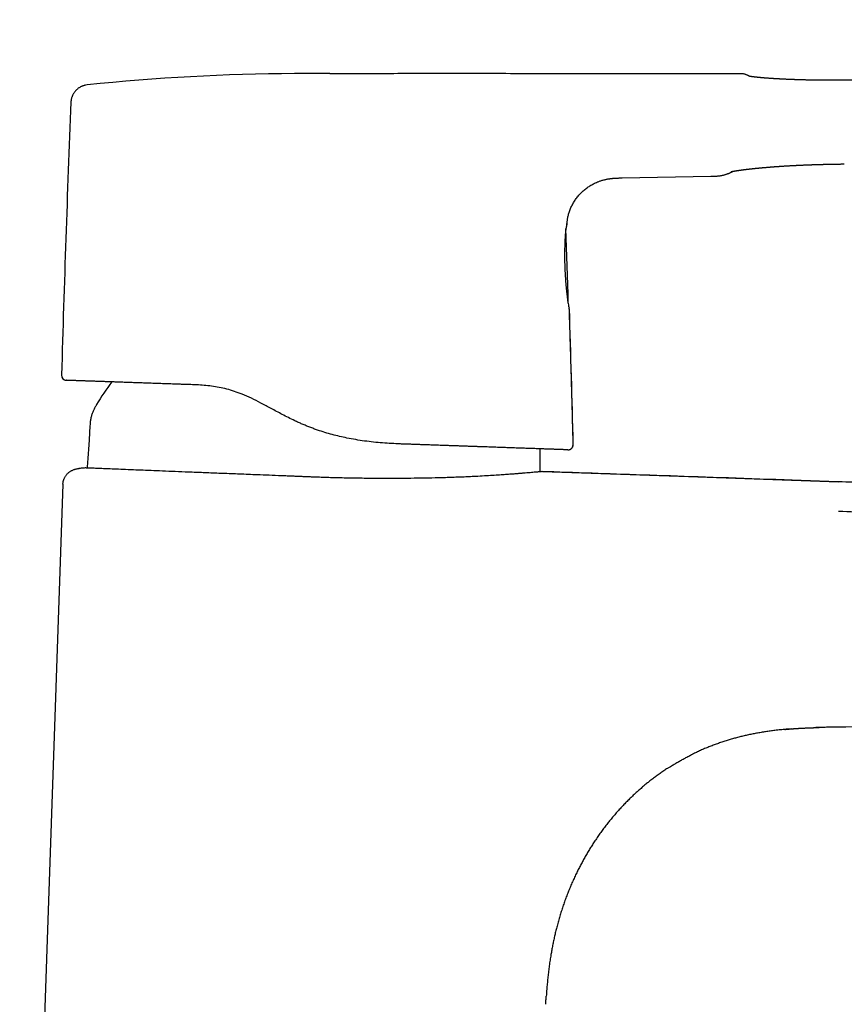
# Model space of a CAD drawing. Header units: millimetres. Extents: x 8 to 581, y 12 to 469.
# Tile 42 of 43: x 414 to 493, y 367 to 462. Entities that reach past the tile are written whole.
import ezdxf

# ---------------------------------------------------------------- set-up
doc = ezdxf.new("R2010")
doc.units = ezdxf.units.MM

msp = doc.modelspace()

# ---------------------------------------------------------------- linework, layer by layer
at = {"color": 7, "linetype": 'Continuous', "lineweight": 30}
for p, q in [((472.026, 447.027), (480.564, 447.185)), ((466.859, 435.83), (466.634, 442.166)), ((431.083, 427.107), (430.71, 427.12)), ((419.759, 419.062), (419.758, 419.062)), ((418.216, 417.564), (414.051, 298.296)), ((488.337, 393.999), (487.821, 393.957))]:
    msp.add_line(p, q, dxfattribs=at)
at = {"color": 7, "linetype": 'Continuous', "lineweight": 30, "flags": 128}
for points in [[(483.451, 457.06), (482.87, 457.06), (481.922, 457.06), (480.983, 457.06), (480.068, 457.06), (479.161, 457.06), (478.262, 457.06), (477.371, 457.061), (476.582, 457.061), (475.8, 457.061), (475.023, 457.061), (474.253, 457.061), (473.49, 457.061), (472.734, 457.061), (471.986, 457.061), (471.245, 457.061), (470.549, 457.061), (469.859, 457.061), (469.177, 457.062), (468.502, 457.062), (467.834, 457.062), (467.172, 457.062), (466.555, 457.062), (465.945, 457.062), (465.34, 457.062), (464.742, 457.062), (464.15, 457.062), (463.564, 457.062), (462.985, 457.062), (462.411, 457.062), (461.845, 457.062), (461.284, 457.062), (460.848, 457.063), (460.415, 457.063), (459.987, 457.063), (459.562, 457.063), (459.141, 457.063), (458.922, 457.063), (458.694, 457.063), (458.458, 457.063), (458.215, 457.063), (457.963, 457.063), (457.704, 457.063), (457.436, 457.063), (457.184, 457.063), (456.925, 457.063), (456.66, 457.063), (456.387, 457.063), (456.108, 457.063), (455.823, 457.063), (455.53, 457.063), (455.231, 457.063), (454.925, 457.063), (454.613, 457.063), (454.293, 457.063), (453.967, 457.063), (453.575, 457.063), (453.172, 457.063), (452.761, 457.063), (452.34, 457.063), (451.976, 457.063), (451.605, 457.063), (451.227, 457.063), (450.843, 457.063), (450.452, 457.063), (450.054, 457.062), (449.577, 457.062), (449.09, 457.062), (448.594, 457.061), (448.088, 457.061), (447.629, 457.061), (447.163, 457.06), (446.689, 457.06), (446.207, 457.06), (445.718, 457.06), (445.222, 457.06), (444.719, 457.06), (444.207, 457.061)], [(493.403, 456.424), (493.404, 456.423), (493.405, 456.42)], [(466.806, 435.374), (466.807, 435.323), (466.809, 435.284)], [(466.843, 435.281), (466.841, 435.331), (466.84, 435.371)], [(466.816, 420.856), (466.851, 420.856), (466.878, 420.858)], [(492.868, 417.779), (492.82, 417.78), (491.924, 417.811), (491.035, 417.842), (490.153, 417.872), (489.278, 417.903), (488.41, 417.933), (487.62, 417.96), (486.837, 417.987), (486.06, 418.014), (485.289, 418.04), (484.525, 418.067), (483.767, 418.093), (483.015, 418.119), (482.27, 418.144), (481.531, 418.17), (480.8, 418.195), (480.074, 418.22), (479.356, 418.245), (478.685, 418.268), (478.02, 418.291), (477.361, 418.313), (476.708, 418.336), (476.061, 418.358), (475.382, 418.382), (474.71, 418.405), (474.045, 418.428), (473.387, 418.45), (472.736, 418.473), (472.092, 418.495), (471.491, 418.516), (470.897, 418.536), (470.309, 418.556), (469.727, 418.577), (469.151, 418.596), (468.517, 418.618), (467.89, 418.64), (467.271, 418.661), (466.66, 418.682), (466.056, 418.703), (465.461, 418.724), (464.873, 418.744), (464.349, 418.762)], [(492.868, 417.779), (492.82, 417.78), (491.924, 417.811), (491.035, 417.842), (490.153, 417.872), (489.278, 417.903), (488.41, 417.933), (487.62, 417.96), (486.837, 417.987), (486.06, 418.014), (485.289, 418.04), (484.525, 418.067), (483.767, 418.093), (483.015, 418.119), (482.27, 418.144), (481.531, 418.17), (480.8, 418.195), (480.074, 418.22), (479.356, 418.245), (478.685, 418.268), (478.02, 418.291), (477.361, 418.313), (476.708, 418.336), (476.061, 418.358), (475.382, 418.382), (474.71, 418.405), (474.045, 418.428), (473.387, 418.45), (472.736, 418.473), (472.092, 418.495), (471.491, 418.516), (470.897, 418.536), (470.309, 418.556), (469.727, 418.577), (469.151, 418.596), (468.517, 418.618), (467.89, 418.64), (467.271, 418.661), (466.66, 418.682), (466.056, 418.703), (465.461, 418.724), (464.873, 418.744), (464.35, 418.762)], [(464.371, 418.762), (478.421, 418.278), (492.867, 417.78)]]:
    msp.add_lwpolyline(points, dxfattribs=at)
at = {"color": 7, "linetype": 'Continuous', "lineweight": 30}
for centre, radius, start, end in [((441.374, 257.066), 200, 90.24954, 95.98023), ((420.718, 454.252), 1.735, 95.98021, 104.02674), ((2417.32, 372.657), 2000.004, 177.659797, 178.412688), ((420.718, 454.252), 1.735, 172.59712, 177.65979), ((-1532.027, 371.019), 1999.994, 1.442559, 1.816188), ((418.583, 428.044), 0.5, 178.41268, 268), ((442.152, 412.873), 24.1, 142.95391, 149.22382), ((466.833, 421.356), 0.5, 280.86602, 1.44257)]:
    msp.add_arc(centre, radius, start, end, dxfattribs=at)
for points, knots in [([(565.339, 462.258), (565.187, 462.18), (564.886, 462.024), (564.438, 461.792), (563.994, 461.562), (563.556, 461.335), (563.155, 461.126), (562.79, 460.935), (562.46, 460.763), (562.136, 460.594), (561.817, 460.428), (561.49, 460.26), (561.157, 460.091), (560.816, 459.921), (560.48, 459.757), (560.149, 459.6), (559.822, 459.45), (559.498, 459.306), (559.177, 459.168), (558.845, 459.03), (558.501, 458.893), (558.146, 458.757), (557.794, 458.628), (557.448, 458.507), (557.105, 458.392), (556.768, 458.284), (556.444, 458.185), (556.133, 458.094), (555.836, 458.011), (555.543, 457.933), (555.254, 457.859), (554.969, 457.79), (554.675, 457.721), (554.372, 457.653), (554.062, 457.587), (553.757, 457.525), (553.459, 457.467), (553.166, 457.413), (552.88, 457.363), (552.601, 457.315), (552.323, 457.27), (552.048, 457.227), (551.776, 457.187), (551.511, 457.149), (551.253, 457.114), (551.003, 457.081), (550.761, 457.05), (550.524, 457.022), (550.292, 456.995), (550.06, 456.969), (549.829, 456.944), (549.597, 456.92), (549.26, 456.887), (548.818, 456.846), (548.206, 456.796), (547.529, 456.746), (546.786, 456.7), (546.043, 456.661), (545.299, 456.628), (544.555, 456.601), (543.872, 456.581), (543.252, 456.566), (542.693, 456.556), (542.135, 456.547), (541.581, 456.541), (541.032, 456.536), (540.49, 456.532), (539.956, 456.53), (539.421, 456.528), (538.886, 456.527), (538.351, 456.527), (537.823, 456.527), (537.305, 456.527), (536.795, 456.528), (536.309, 456.528), (535.845, 456.528), (535.405, 456.528), (534.972, 456.528), (534.613, 456.527), (534.325, 456.527), (534.106, 456.526), (533.89, 456.526), (533.676, 456.525), (533.462, 456.525), (533.246, 456.524), (533.023, 456.523), (532.791, 456.523), (532.55, 456.522), (532.301, 456.521), (532.042, 456.52), (531.781, 456.52), (531.516, 456.519), (531.248, 456.518), (530.972, 456.517), (530.689, 456.516), (530.391, 456.516), (530.079, 456.515), (529.753, 456.514), (529.417, 456.513), (529.073, 456.512), (528.72, 456.511), (528.365, 456.51), (528.009, 456.509), (527.651, 456.508), (527.286, 456.507), (526.913, 456.507), (526.532, 456.506), (526.143, 456.504), (525.746, 456.503), (525.341, 456.502), (524.929, 456.501), (524.511, 456.5), (524.088, 456.499), (523.66, 456.498), (523.224, 456.497), (522.793, 456.495), (522.366, 456.494), (521.943, 456.493), (521.514, 456.492), (521.079, 456.49), (520.64, 456.489), (520.197, 456.488), (519.75, 456.487), (519.297, 456.486), (518.808, 456.484), (518.282, 456.483), (517.719, 456.481), (517.146, 456.48), (516.564, 456.479), (515.973, 456.477), (515.373, 456.476), (514.764, 456.474), (514.147, 456.473), (513.52, 456.471), (512.885, 456.47), (512.241, 456.468), (511.601, 456.467), (510.965, 456.465), (510.333, 456.464), (509.694, 456.462), (509.047, 456.46), (508.378, 456.459), (507.688, 456.457), (506.976, 456.455), (506.255, 456.453), (505.525, 456.451), (504.786, 456.45), (504.053, 456.448), (503.326, 456.446), (502.605, 456.444), (501.877, 456.443), (501.14, 456.441), (500.395, 456.439), (499.643, 456.437), (498.883, 456.435), (498.114, 456.434), (497.338, 456.432), (496.559, 456.43), (495.777, 456.428), (494.992, 456.426), (494.2, 456.424), (493.67, 456.423), (493.404, 456.423)], [0, 0, 0, 0, 0.007017, 0.013949, 0.0208, 0.027573, 0.034258, 0.039434, 0.044533, 0.049553, 0.054492, 0.059348, 0.064669, 0.069889, 0.075012, 0.08004, 0.08498, 0.08984, 0.094625, 0.099341, 0.104647, 0.109864, 0.114993, 0.120032, 0.124983, 0.129845, 0.134619, 0.138919, 0.143147, 0.147306, 0.151398, 0.155423, 0.159381, 0.163822, 0.168173, 0.172433, 0.176601, 0.180677, 0.184661, 0.188551, 0.192347, 0.196224, 0.199996, 0.203664, 0.207227, 0.210685, 0.214037, 0.217284, 0.220474, 0.223664, 0.226856, 0.230048, 0.233241, 0.240769, 0.248301, 0.258493, 0.26869, 0.27889, 0.289093, 0.299298, 0.309503, 0.317158, 0.324811, 0.332464, 0.340084, 0.347606, 0.355026, 0.362345, 0.369562, 0.377012, 0.384349, 0.39157, 0.398675, 0.405663, 0.412533, 0.418663, 0.424694, 0.430627, 0.436461, 0.439477, 0.442466, 0.445427, 0.448361, 0.451268, 0.454203, 0.457258, 0.460435, 0.463733, 0.467151, 0.470691, 0.474351, 0.477913, 0.481582, 0.485358, 0.489242, 0.493234, 0.497585, 0.502058, 0.506653, 0.511369, 0.516207, 0.521168, 0.525956, 0.530853, 0.535857, 0.54097, 0.546191, 0.55152, 0.556956, 0.5625, 0.568152, 0.573911, 0.579671, 0.585535, 0.591501, 0.597571, 0.603269, 0.609055, 0.61493, 0.620893, 0.626946, 0.632977, 0.639094, 0.645297, 0.651587, 0.659189, 0.666914, 0.674763, 0.682734, 0.690828, 0.699044, 0.707383, 0.715843, 0.724424, 0.733126, 0.741948, 0.750891, 0.759433, 0.768083, 0.776839, 0.785704, 0.794675, 0.804308, 0.814063, 0.823939, 0.833936, 0.844055, 0.854295, 0.864061, 0.873935, 0.883917, 0.894006, 0.904204, 0.91451, 0.924923, 0.935445, 0.946075, 0.956812, 0.967463, 0.978218, 0.989077, 1, 1, 1, 1]), ([(444.207, 457.062), (444.163, 457.062), (444.078, 457.062), (443.953, 457.062), (443.835, 457.063), (443.725, 457.063), (443.622, 457.063), (443.528, 457.063), (443.442, 457.064), (443.365, 457.064), (443.294, 457.064), (443.23, 457.064), (443.168, 457.064), (443.108, 457.064), (443.048, 457.065), (442.989, 457.065), (442.93, 457.065), (442.872, 457.065), (442.814, 457.065), (442.741, 457.065), (442.656, 457.065), (442.558, 457.066), (442.458, 457.066), (442.361, 457.066), (442.266, 457.066), (442.178, 457.066), (442.092, 457.066), (442.015, 457.066), (441.945, 457.066), (441.88, 457.066), (441.813, 457.066), (441.741, 457.066), (441.663, 457.066), (441.581, 457.066), (441.496, 457.066), (441.408, 457.066), (441.315, 457.066), (441.219, 457.066), (441.124, 457.066), (441.034, 457.066), (440.951, 457.066), (440.873, 457.065), (440.803, 457.065), (440.742, 457.065), (440.691, 457.065), (440.647, 457.065), (440.603, 457.065), (440.554, 457.064), (440.52, 457.064), (440.503, 457.064)], [0, 0, 0, 0, 0.035688, 0.0694063, 0.1011553, 0.1309357, 0.1587478, 0.1845918, 0.2071566, 0.2279722, 0.2470386, 0.264356, 0.2799242, 0.2972433, 0.3130752, 0.3288914, 0.3446925, 0.3604784, 0.3762492, 0.3920029, 0.419071, 0.4452645, 0.4714791, 0.4999562, 0.5239927, 0.5483113, 0.5714082, 0.593278, 0.610872, 0.6278061, 0.6458441, 0.6653636, 0.6863638, 0.708844, 0.7313944, 0.7552589, 0.7804364, 0.8069107, 0.8328921, 0.8571511, 0.8796883, 0.9005049, 0.9196018, 0.9369798, 0.9494288, 0.9608352, 0.9726174, 0.9856725, 1, 1, 1, 1]), ([(484.101, 456.909), (484.075, 456.922), (484.021, 456.947), (483.939, 456.978), (483.857, 457.004), (483.765, 457.027), (483.665, 457.046), (483.557, 457.058), (483.485, 457.059), (483.45, 457.06)], [0, 0, 0, 0, 0.131706, 0.261845, 0.390221, 0.516656, 0.681923, 0.843127, 1, 1, 1, 1]), ([(484.313, 456.805), (484.313, 456.806), (484.3, 456.812), (484.279, 456.822), (484.25, 456.836), (484.224, 456.849), (484.201, 456.86), (484.181, 456.87), (484.164, 456.878), (484.148, 456.886), (484.135, 456.892), (484.125, 456.898), (484.116, 456.902), (484.109, 456.905), (484.105, 456.907), (484.102, 456.909), (484.102, 456.909), (484.101, 456.909)], [0, 0, 0, 0, 0.006204, 0.084825, 0.16231, 0.238659, 0.31254, 0.385326, 0.457015, 0.52761, 0.598516, 0.668281, 0.736906, 0.80439, 0.870734, 0.935937, 1, 1, 1, 1]), ([(420.352, 455.947), (420.337, 455.944), (420.283, 455.934), (420.192, 455.907), (420.077, 455.866), (419.969, 455.819), (419.871, 455.768), (419.78, 455.713), (419.692, 455.653), (419.608, 455.587), (419.527, 455.516), (419.451, 455.44), (419.38, 455.359), (419.314, 455.275), (419.254, 455.186), (419.199, 455.095), (419.151, 455.001), (419.106, 454.899), (419.066, 454.789), (419.032, 454.672), (419.007, 454.556), (418.997, 454.478), (418.993, 454.44)], [0, 0, 0, 0, 0.020727, 0.075995, 0.132274, 0.189451, 0.237696, 0.286395, 0.335466, 0.384817, 0.434359, 0.483995, 0.533632, 0.583173, 0.632524, 0.681595, 0.730295, 0.778539, 0.835716, 0.891996, 0.947263, 1, 1, 1, 1]), ([(493.403, 456.424), (493.31, 456.424), (493.126, 456.424), (492.855, 456.423), (492.591, 456.423), (492.334, 456.423), (492.086, 456.424), (491.846, 456.425), (491.615, 456.426), (491.392, 456.427), (491.174, 456.429), (490.962, 456.432), (490.756, 456.434), (490.558, 456.437), (490.367, 456.44), (490.185, 456.443), (490.01, 456.447), (489.842, 456.45), (489.683, 456.454), (489.531, 456.458), (489.387, 456.462), (489.249, 456.466), (489.12, 456.469), (488.999, 456.473), (488.885, 456.477), (488.778, 456.48), (488.678, 456.484), (488.583, 456.487), (488.494, 456.49), (488.412, 456.493), (488.336, 456.496), (488.264, 456.499), (488.196, 456.502), (488.113, 456.505), (488.016, 456.509), (487.908, 456.514), (487.829, 456.518), (487.777, 456.52), (487.75, 456.521), (487.724, 456.522), (487.7, 456.524), (487.679, 456.525), (487.662, 456.525), (487.646, 456.526), (487.628, 456.527), (487.604, 456.528), (487.573, 456.53), (487.535, 456.532), (487.493, 456.534), (487.448, 456.536), (487.402, 456.538), (487.341, 456.541), (487.264, 456.545), (487.172, 456.55), (487.077, 456.555), (486.98, 456.561), (486.881, 456.567), (486.783, 456.572), (486.686, 456.578), (486.592, 456.584), (486.502, 456.59), (486.405, 456.596), (486.302, 456.603), (486.194, 456.611), (486.092, 456.618), (485.986, 456.626), (485.874, 456.634), (485.754, 456.644), (485.662, 456.651), (485.595, 456.657), (485.555, 456.66), (485.516, 456.663), (485.48, 456.667), (485.449, 456.669), (485.423, 456.672), (485.404, 456.673), (485.391, 456.674), (485.382, 456.675), (485.375, 456.676), (485.367, 456.677), (485.356, 456.678), (485.342, 456.679), (485.324, 456.681), (485.302, 456.683), (485.278, 456.685), (485.253, 456.687), (485.222, 456.69), (485.187, 456.693), (485.148, 456.697), (485.112, 456.701), (485.079, 456.704), (485.05, 456.707), (485.025, 456.71), (485.004, 456.712), (484.983, 456.714), (484.962, 456.716), (484.941, 456.719), (484.92, 456.721), (484.898, 456.723), (484.873, 456.726), (484.845, 456.729), (484.814, 456.733), (484.786, 456.736), (484.76, 456.739), (484.735, 456.742), (484.71, 456.746), (484.682, 456.749), (484.652, 456.753), (484.627, 456.756), (484.607, 456.759), (484.593, 456.761), (484.581, 456.762), (484.57, 456.764), (484.558, 456.765), (484.546, 456.767), (484.533, 456.769), (484.519, 456.771), (484.505, 456.773), (484.492, 456.775), (484.479, 456.777), (484.468, 456.779), (484.459, 456.78), (484.45, 456.781), (484.441, 456.783), (484.431, 456.784), (484.421, 456.786), (484.412, 456.788), (484.404, 456.789), (484.397, 456.79), (484.389, 456.791), (484.381, 456.793), (484.372, 456.794), (484.365, 456.796), (484.358, 456.797), (484.349, 456.798), (484.34, 456.8), (484.331, 456.802), (484.321, 456.804), (484.312, 456.805), (484.304, 456.807), (484.298, 456.809), (484.292, 456.81), (484.288, 456.811), (484.283, 456.812), (484.279, 456.813), (484.275, 456.814), (484.273, 456.814), (484.272, 456.814), (484.272, 456.814), (484.272, 456.814)], [0, 0, 0, 0, 0.021409, 0.042241, 0.062504, 0.082211, 0.101368, 0.119653, 0.137414, 0.154657, 0.171386, 0.187929, 0.20394, 0.219418, 0.234367, 0.248788, 0.262683, 0.276051, 0.288866, 0.301157, 0.312924, 0.324167, 0.334886, 0.344904, 0.354417, 0.363425, 0.371928, 0.380084, 0.387714, 0.394819, 0.401397, 0.407565, 0.41355, 0.419358, 0.429704, 0.439436, 0.448554, 0.451124, 0.45364, 0.456099, 0.458331, 0.460246, 0.461843, 0.463137, 0.464642, 0.466941, 0.469854, 0.473384, 0.477465, 0.481729, 0.486117, 0.49063, 0.499224, 0.508234, 0.517662, 0.527244, 0.537222, 0.547473, 0.55755, 0.567409, 0.577052, 0.586478, 0.599084, 0.61128, 0.623065, 0.634565, 0.648891, 0.663773, 0.679212, 0.684536, 0.689923, 0.69536, 0.700349, 0.704638, 0.708229, 0.711121, 0.712633, 0.713846, 0.714762, 0.715695, 0.717232, 0.719384, 0.721978, 0.725119, 0.728799, 0.732606, 0.736314, 0.742689, 0.74875, 0.754496, 0.759909, 0.764791, 0.768645, 0.772033, 0.775442, 0.779396, 0.782887, 0.786701, 0.790636, 0.794623, 0.800407, 0.806297, 0.81204, 0.81716, 0.821645, 0.827047, 0.833127, 0.839713, 0.846651, 0.850313, 0.853666, 0.856695, 0.859399, 0.862081, 0.865208, 0.868746, 0.872613, 0.876438, 0.880192, 0.88384, 0.887092, 0.889883, 0.892328, 0.895286, 0.898776, 0.902314, 0.905321, 0.907802, 0.910353, 0.913359, 0.916793, 0.920113, 0.923116, 0.925804, 0.929953, 0.934337, 0.93906, 0.944185, 0.949715, 0.954992, 0.959917, 0.964527, 0.968837, 0.973083, 0.979339, 0.985724, 0.992116, 0.998516, 1, 1, 1, 1]), ([(482.537, 447.632), (482.537, 447.632), (482.537, 447.632), (482.538, 447.632), (482.541, 447.633), (482.545, 447.634), (482.55, 447.635), (482.554, 447.636), (482.558, 447.637), (482.561, 447.638), (482.565, 447.639), (482.569, 447.639), (482.572, 447.64), (482.575, 447.641), (482.578, 447.641), (482.582, 447.642), (482.586, 447.643), (482.59, 447.644), (482.594, 447.645), (482.597, 447.646), (482.601, 447.646), (482.604, 447.647), (482.609, 447.648), (482.613, 447.649), (482.618, 447.65), (482.625, 447.652), (482.635, 447.654), (482.647, 447.656), (482.66, 447.659), (482.672, 447.661), (482.681, 447.663), (482.688, 447.664), (482.696, 447.666), (482.705, 447.668), (482.716, 447.67), (482.727, 447.672), (482.738, 447.674), (482.748, 447.676), (482.758, 447.677), (482.768, 447.679), (482.779, 447.681), (482.792, 447.683), (482.805, 447.686), (482.819, 447.688), (482.832, 447.691), (482.844, 447.693), (482.854, 447.694), (482.864, 447.696), (482.874, 447.698), (482.885, 447.7), (482.899, 447.702), (482.913, 447.704), (482.929, 447.707), (482.947, 447.71), (482.966, 447.713), (482.983, 447.716), (482.998, 447.718), (483.011, 447.72), (483.024, 447.722), (483.036, 447.724), (483.051, 447.727), (483.068, 447.729), (483.088, 447.732), (483.108, 447.736), (483.128, 447.739), (483.147, 447.742), (483.165, 447.744), (483.183, 447.747), (483.202, 447.75), (483.223, 447.753), (483.245, 447.756), (483.267, 447.759), (483.292, 447.763), (483.322, 447.767), (483.355, 447.772), (483.388, 447.776), (483.417, 447.78), (483.44, 447.784), (483.46, 447.786), (483.481, 447.789), (483.505, 447.793), (483.529, 447.796), (483.552, 447.799), (483.572, 447.801), (483.589, 447.804), (483.604, 447.806), (483.617, 447.807), (483.63, 447.809), (483.644, 447.811), (483.661, 447.813), (483.682, 447.816), (483.705, 447.819), (483.728, 447.822), (483.757, 447.825), (483.79, 447.83), (483.829, 447.834), (483.866, 447.839), (483.9, 447.843), (483.929, 447.847), (483.953, 447.85), (483.974, 447.852), (483.995, 447.855), (484.021, 447.858), (484.049, 447.861), (484.079, 447.865), (484.119, 447.869), (484.17, 447.875), (484.233, 447.882), (484.285, 447.888), (484.326, 447.893), (484.354, 447.896), (484.383, 447.899), (484.41, 447.902), (484.435, 447.905), (484.455, 447.907), (484.47, 447.909), (484.481, 447.91), (484.492, 447.911), (484.503, 447.912), (484.519, 447.914), (484.54, 447.916), (484.568, 447.919), (484.6, 447.923), (484.635, 447.927), (484.67, 447.93), (484.706, 447.934), (484.74, 447.938), (484.772, 447.941), (484.803, 447.944), (484.834, 447.947), (484.863, 447.95), (484.89, 447.953), (484.916, 447.956), (484.943, 447.958), (484.973, 447.961), (485.006, 447.965), (485.041, 447.968), (485.076, 447.971), (485.109, 447.975), (485.139, 447.978), (485.167, 447.98), (485.192, 447.983), (485.212, 447.985), (485.23, 447.986), (485.247, 447.988), (485.267, 447.99), (485.293, 447.992), (485.324, 447.995), (485.36, 447.998), (485.397, 448.002), (485.434, 448.005), (485.472, 448.009), (485.532, 448.014), (485.615, 448.022), (485.723, 448.031), (485.836, 448.041), (485.937, 448.05), (486.024, 448.057), (486.096, 448.063), (486.169, 448.069), (486.237, 448.074), (486.296, 448.079), (486.344, 448.083), (486.385, 448.086), (486.418, 448.089), (486.443, 448.091), (486.463, 448.092), (486.481, 448.093), (486.501, 448.095), (486.526, 448.097), (486.555, 448.099), (486.588, 448.102), (486.624, 448.104), (486.68, 448.109), (486.753, 448.114), (486.842, 448.12), (486.928, 448.127), (487.013, 448.133), (487.1, 448.139), (487.192, 448.145), (487.289, 448.152), (487.389, 448.158), (487.496, 448.165), (487.608, 448.172), (487.727, 448.18), (487.847, 448.187), (487.967, 448.194), (488.085, 448.201), (488.198, 448.208), (488.291, 448.213), (488.363, 448.217), (488.415, 448.22), (488.466, 448.222), (488.516, 448.225), (488.566, 448.228), (488.615, 448.23), (488.661, 448.233), (488.703, 448.235), (488.74, 448.237), (488.771, 448.238), (488.794, 448.239), (488.812, 448.24), (488.828, 448.241), (488.847, 448.242), (488.873, 448.243), (488.905, 448.245), (488.945, 448.247), (488.99, 448.249), (489.042, 448.251), (489.1, 448.254), (489.163, 448.257), (489.233, 448.26), (489.308, 448.263), (489.386, 448.267), (489.47, 448.27), (489.557, 448.274), (489.648, 448.278), (489.738, 448.281), (489.825, 448.285), (489.91, 448.288), (489.989, 448.291), (490.062, 448.294), (490.132, 448.296), (490.207, 448.299), (490.293, 448.302), (490.39, 448.305), (490.493, 448.309), (490.602, 448.312), (490.715, 448.316), (490.83, 448.319), (490.942, 448.323), (491.05, 448.326), (491.153, 448.328), (491.24, 448.331), (491.313, 448.333), (491.373, 448.334), (491.43, 448.335), (491.484, 448.337), (491.537, 448.338), (491.588, 448.339), (491.645, 448.34), (491.712, 448.342), (491.789, 448.344), (491.875, 448.346), (491.969, 448.347), (492.073, 448.35), (492.185, 448.352), (492.297, 448.354), (492.407, 448.356), (492.515, 448.358), (492.628, 448.36), (492.747, 448.362), (492.871, 448.364), (493.001, 448.366), (493.136, 448.368), (493.277, 448.37), (493.374, 448.371), (493.423, 448.372)], [0, 0, 0, 0, 0.0029421, 0.0077231, 0.0131305, 0.0200316, 0.0242783, 0.028402, 0.0304842, 0.032966, 0.0357289, 0.0381327, 0.0400815, 0.0415084, 0.0432346, 0.0452663, 0.0475313, 0.0495818, 0.0515261, 0.0531074, 0.0545141, 0.0561052, 0.0578892, 0.0598531, 0.0618039, 0.0636768, 0.0681942, 0.0728477, 0.0772994, 0.0814267, 0.0835733, 0.0857136, 0.0879956, 0.0906007, 0.0935299, 0.0967153, 0.0996203, 0.1021295, 0.1044269, 0.1069088, 0.1095896, 0.1125328, 0.1155829, 0.1188472, 0.1218179, 0.1243681, 0.1264975, 0.1282934, 0.130363, 0.132753, 0.1354634, 0.1383616, 0.1411186, 0.1451343, 0.1487626, 0.1520126, 0.1546328, 0.1569922, 0.1590907, 0.1611842, 0.1637683, 0.1667752, 0.1700795, 0.1736583, 0.1770275, 0.1799877, 0.1826224, 0.1854831, 0.1884795, 0.1917659, 0.1951359, 0.1984237, 0.2016292, 0.2065622, 0.2113595, 0.2160497, 0.2205382, 0.2231946, 0.2257507, 0.2285712, 0.2317703, 0.2353484, 0.2381263, 0.2407418, 0.2430245, 0.2449743, 0.246591, 0.2479755, 0.2496395, 0.2518751, 0.2545356, 0.2574451, 0.2603185, 0.2631519, 0.2679259, 0.2725814, 0.2770482, 0.2809852, 0.2843469, 0.2871329, 0.2891736, 0.291623, 0.2944951, 0.2977676, 0.301124, 0.3044616, 0.3110808, 0.3177258, 0.324783, 0.3276788, 0.3306441, 0.3336791, 0.3366372, 0.3391728, 0.3412714, 0.3427193, 0.3438474, 0.3447313, 0.345835, 0.3472371, 0.3495245, 0.352324, 0.3556357, 0.3590256, 0.3627157, 0.3662373, 0.369536, 0.3726119, 0.3754649, 0.378594, 0.3814019, 0.3838883, 0.386218, 0.3888003, 0.3916013, 0.3946648, 0.3979909, 0.4014079, 0.404364, 0.4071218, 0.4096815, 0.4119924, 0.4138407, 0.4152222, 0.4167331, 0.4185532, 0.4206825, 0.4236206, 0.4268778, 0.4301652, 0.4334698, 0.4367915, 0.4401304, 0.4491586, 0.4583377, 0.4678911, 0.4778677, 0.4836395, 0.489544, 0.4955813, 0.5016838, 0.5060334, 0.5098557, 0.5131506, 0.5159181, 0.5177523, 0.5192489, 0.5205225, 0.5220999, 0.5240464, 0.5263176, 0.5289449, 0.5319097, 0.5349217, 0.5420928, 0.5489494, 0.5554916, 0.5617904, 0.5684184, 0.5755009, 0.582595, 0.5900933, 0.5979958, 0.6063027, 0.615014, 0.6239635, 0.6326629, 0.6410803, 0.6492157, 0.657069, 0.6608222, 0.6645075, 0.6681246, 0.6716737, 0.6751548, 0.6785677, 0.6818905, 0.684853, 0.6874592, 0.6895921, 0.6912517, 0.6924379, 0.6933105, 0.6946012, 0.6963476, 0.6986669, 0.7013993, 0.704545, 0.7081038, 0.7120764, 0.7164633, 0.7212647, 0.7264809, 0.7318912, 0.7371057, 0.7436267, 0.7497986, 0.7556208, 0.7618122, 0.7675513, 0.7728379, 0.7776716, 0.7821783, 0.7869302, 0.7929358, 0.7993808, 0.8062661, 0.8135925, 0.8210751, 0.8288647, 0.836379, 0.8435272, 0.8503086, 0.8567229, 0.8608362, 0.8647834, 0.8685644, 0.8721791, 0.8756274, 0.8789166, 0.8824287, 0.8869542, 0.8920503, 0.8977198, 0.903966, 0.9107927, 0.9182042, 0.926206, 0.9329023, 0.9399784, 0.9474403, 0.9552944, 0.963548, 0.9720505, 0.980954, 0.9902673, 1, 1, 1, 1]), ([(480.564, 447.185), (480.62, 447.186), (480.73, 447.188), (480.89, 447.192), (481.044, 447.2), (481.191, 447.21), (481.331, 447.223), (481.461, 447.24), (481.582, 447.259), (481.694, 447.281), (481.799, 447.304), (481.899, 447.33), (481.995, 447.358), (482.088, 447.388), (482.178, 447.42), (482.259, 447.452), (482.333, 447.483), (482.398, 447.512), (482.456, 447.54), (482.507, 447.565), (482.55, 447.587), (482.585, 447.607), (482.606, 447.618), (482.616, 447.624)], [0, 0, 0, 0, 0.078946, 0.154682, 0.227204, 0.296518, 0.36264, 0.425593, 0.482071, 0.535775, 0.586724, 0.634926, 0.680386, 0.728712, 0.77348, 0.814667, 0.852244, 0.886178, 0.916434, 0.942976, 0.965771, 0.984788, 1, 1, 1, 1]), ([(482.615, 447.623), (482.615, 447.623), (482.615, 447.623), (482.617, 447.624), (482.62, 447.626), (482.625, 447.629), (482.632, 447.633), (482.641, 447.638), (482.652, 447.644), (482.665, 447.651), (482.678, 447.658), (482.686, 447.663), (482.689, 447.664)], [0, 0, 0, 0, 0.0323866, 0.1414326, 0.2521853, 0.3646447, 0.4788112, 0.5926006, 0.7080369, 0.8251201, 0.9438505, 1, 1, 1, 1]), ([(466.735, 442.666), (466.738, 442.702), (466.746, 442.792), (466.765, 442.94), (466.791, 443.11), (466.825, 443.284), (466.865, 443.456), (466.912, 443.627), (466.968, 443.803), (467.035, 443.985), (467.112, 444.171), (467.198, 444.353), (467.291, 444.532), (467.393, 444.706), (467.502, 444.876), (467.618, 445.041), (467.741, 445.201), (467.871, 445.356), (468.007, 445.505), (468.15, 445.649), (468.298, 445.786), (468.452, 445.917), (468.611, 446.042), (468.775, 446.16), (468.944, 446.27), (469.117, 446.374), (469.295, 446.47), (469.476, 446.558), (469.642, 446.63), (469.792, 446.689), (469.925, 446.737), (470.059, 446.78), (470.194, 446.82), (470.33, 446.855), (470.465, 446.886), (470.596, 446.913), (470.699, 446.931), (470.773, 446.942), (470.821, 446.95), (470.869, 446.956), (470.92, 446.963), (470.977, 446.97), (471.041, 446.977), (471.112, 446.985), (471.189, 446.992), (471.275, 446.998), (471.367, 447.005), (471.468, 447.01), (471.576, 447.015), (471.69, 447.019), (471.812, 447.022), (471.925, 447.025), (471.997, 447.026), (472.026, 447.026)], [0, 0, 0, 0, 0.01414, 0.035624, 0.05888, 0.082139, 0.105407, 0.128687, 0.151975, 0.178449, 0.204938, 0.231446, 0.257959, 0.284489, 0.311036, 0.33758, 0.364141, 0.390713, 0.417272, 0.443846, 0.470423, 0.496981, 0.523548, 0.55011, 0.576649, 0.603192, 0.62972, 0.656228, 0.682729, 0.701272, 0.719804, 0.738329, 0.756849, 0.775362, 0.793725, 0.811375, 0.828268, 0.834723, 0.841063, 0.84729, 0.853947, 0.861566, 0.869981, 0.879313, 0.889557, 0.900709, 0.913019, 0.926264, 0.940442, 0.95555, 0.971591, 0.988568, 1, 1, 1, 1]), ([(466.734, 442.666), (466.734, 442.665), (466.734, 442.664), (466.73, 442.65), (466.726, 442.631), (466.72, 442.605), (466.712, 442.575), (466.705, 442.543), (466.698, 442.51), (466.69, 442.477), (466.682, 442.44), (466.677, 442.412), (466.673, 442.393), (466.672, 442.387), (466.67, 442.382), (466.669, 442.376), (466.668, 442.371), (466.663, 442.341), (466.652, 442.284), (466.637, 442.193), (466.623, 442.093), (466.609, 441.986), (466.595, 441.871), (466.582, 441.749), (466.569, 441.622), (466.562, 441.531), (466.558, 441.486)], [0, 0, 0, 0, 0.058302, 0.116959, 0.172539, 0.22504, 0.274464, 0.320811, 0.359051, 0.394908, 0.428382, 0.46892, 0.473922, 0.478852, 0.483711, 0.488499, 0.493216, 0.497862, 0.562728, 0.626973, 0.690608, 0.753642, 0.816087, 0.877954, 0.939254, 1, 1, 1, 1]), ([(466.702, 442.53), (466.703, 442.535), (466.708, 442.554), (466.713, 442.578), (466.719, 442.604), (466.724, 442.625), (466.729, 442.642), (466.732, 442.656), (466.733, 442.66), (466.734, 442.663)], [0, 0, 0, 0, 0.06809, 0.235243, 0.37491, 0.521907, 0.676236, 0.837896, 1, 1, 1, 1]), ([(466.558, 441.486), (466.543, 441.231), (466.51, 440.687), (466.498, 439.818), (466.502, 439.033), (466.517, 438.381), (466.547, 437.702), (466.601, 437.008), (466.666, 436.35), (466.726, 435.771), (466.786, 435.302), (466.853, 434.851), (466.92, 434.543), (466.935, 434.495), (466.939, 434.484)], [0, 0, 0, 0, 0.110765, 0.23638, 0.305051, 0.377579, 0.453992, 0.534317, 0.619941, 0.700032, 0.774644, 0.843845, 0.966074, 1, 1, 1, 1]), ([(466.8, 435.217), (466.802, 435.227), (466.808, 435.249), (466.808, 435.271), (466.807, 435.284)], [0, 0, 0, 0, 0.442633, 1, 1, 1, 1]), ([(466.809, 435.159), (466.812, 435.162), (466.821, 435.176), (466.83, 435.199), (466.838, 435.227), (466.842, 435.254), (466.842, 435.272), (466.842, 435.281)], [0, 0, 0, 0, 0.107352, 0.381545, 0.578006, 0.784438, 1, 1, 1, 1]), ([(466.84, 435.371), (466.839, 435.391), (466.838, 435.431), (466.836, 435.491), (466.835, 435.548), (466.835, 435.602), (466.835, 435.652), (466.835, 435.694), (466.835, 435.728), (466.836, 435.756), (466.837, 435.78), (466.838, 435.8), (466.839, 435.816), (466.84, 435.828), (466.842, 435.835), (466.843, 435.836), (466.843, 435.836)], [0, 0, 0, 0, 0.0845125, 0.1685851, 0.2537017, 0.3371934, 0.4203271, 0.5043552, 0.5675219, 0.6294996, 0.6908443, 0.7521292, 0.8153846, 0.8772859, 0.938571, 1, 1, 1, 1]), ([(466.84, 435.371), (466.839, 435.388), (466.838, 435.424), (466.837, 435.476), (466.836, 435.526), (466.835, 435.558), (466.835, 435.573)], [0, 0, 0, 0, 0.252569, 0.50561, 0.759049, 1, 1, 1, 1]), ([(466.836, 435.744), (466.836, 435.745), (466.842, 435.753), (466.85, 435.772), (466.859, 435.8), (466.859, 435.82), (466.859, 435.83)], [0, 0, 0, 0, 0.020708, 0.332195, 0.661309, 1, 1, 1, 1]), ([(466.836, 435.738), (466.836, 435.747), (466.836, 435.765), (466.837, 435.783), (466.838, 435.794), (466.839, 435.799), (466.839, 435.798), (466.839, 435.798)], [0, 0, 0, 0, 0.305438, 0.541602, 0.764833, 0.969194, 1, 1, 1, 1]), ([(467.331, 421.369), (467.325, 421.611), (467.311, 422.157), (467.289, 423.006), (467.264, 423.912), (467.24, 424.81), (467.216, 425.699), (467.191, 426.58), (467.167, 427.429), (467.143, 428.246), (467.12, 429.032), (467.097, 429.81), (467.074, 430.582), (467.051, 431.347), (467.027, 432.105), (467.004, 432.856), (466.98, 433.6), (466.963, 434.142), (466.954, 434.436), (466.952, 434.485)], [0, 0, 0, 0, 0.055325, 0.125035, 0.194113, 0.262556, 0.330366, 0.397543, 0.464086, 0.524527, 0.584436, 0.643812, 0.702657, 0.76097, 0.81875, 0.875999, 0.932715, 0.9889, 1, 1, 1, 1]), ([(418.424, 427.571), (418.426, 427.57), (418.431, 427.568), (418.439, 427.565), (418.449, 427.563), (418.457, 427.56), (418.465, 427.558), (418.474, 427.556), (418.482, 427.554), (418.491, 427.552), (418.5, 427.551), (418.511, 427.549), (418.521, 427.547), (418.531, 427.546), (418.542, 427.545), (418.548, 427.545), (418.551, 427.545)], [0, 0, 0, 0, 0.0143995, 0.0357331, 0.0576916, 0.0842613, 0.1170769, 0.1570109, 0.2045438, 0.2599579, 0.346395, 0.4474181, 0.5631927, 0.6938305, 0.8394123, 1, 1, 1, 1]), ([(430.676, 427.121), (430.564, 427.125), (430.329, 427.133), (429.976, 427.145), (429.616, 427.158), (429.26, 427.17), (428.916, 427.182), (428.582, 427.194), (428.259, 427.205), (427.94, 427.216), (427.626, 427.227), (427.316, 427.238), (427.01, 427.249), (426.708, 427.259), (426.412, 427.27), (426.119, 427.28), (425.833, 427.29), (425.554, 427.3), (425.28, 427.309), (425.012, 427.319), (424.746, 427.328), (424.484, 427.337), (424.225, 427.346), (423.972, 427.355), (423.723, 427.364), (423.481, 427.372), (423.246, 427.38), (423.018, 427.388), (422.794, 427.396), (422.562, 427.404), (422.323, 427.413), (422.078, 427.421), (421.841, 427.429), (421.612, 427.437), (421.39, 427.445), (421.186, 427.452), (420.999, 427.459), (420.827, 427.465), (420.662, 427.471), (420.502, 427.476), (420.35, 427.482), (420.204, 427.487), (420.065, 427.491), (419.932, 427.496), (419.796, 427.501), (419.661, 427.506), (419.526, 427.51), (419.4, 427.515), (419.283, 427.519), (419.175, 427.523), (419.075, 427.526), (418.985, 427.529), (418.903, 427.532), (418.83, 427.535), (418.765, 427.537), (418.71, 427.539), (418.664, 427.54), (418.628, 427.542), (418.6, 427.543), (418.58, 427.543), (418.573, 427.544), (418.569, 427.544)], [0, 0, 0, 0, 0.015546, 0.032658, 0.049756, 0.066842, 0.083917, 0.100006, 0.116086, 0.132157, 0.14822, 0.164275, 0.180322, 0.196362, 0.212395, 0.228422, 0.244441, 0.260169, 0.27589, 0.291606, 0.307316, 0.323307, 0.339292, 0.355271, 0.371246, 0.387215, 0.402895, 0.418571, 0.434243, 0.44991, 0.468557, 0.4872, 0.50584, 0.524501, 0.543187, 0.561895, 0.577911, 0.593938, 0.609974, 0.626017, 0.642064, 0.657828, 0.673592, 0.689355, 0.705113, 0.723866, 0.742607, 0.761334, 0.780035, 0.798709, 0.817363, 0.836004, 0.854638, 0.873272, 0.891914, 0.91057, 0.929248, 0.946884, 0.96455, 0.982254, 1, 1, 1, 1]), ([(450.695, 421.419), (450.124, 421.445), (448.986, 421.499), (447.256, 421.685), (445.636, 421.954), (444.121, 422.309), (443.06, 422.634), (442.347, 422.888), (441.978, 423.028), (441.611, 423.175), (441.247, 423.328), (440.883, 423.489), (440.234, 423.79), (439.352, 424.237), (438.276, 424.822), (437.292, 425.356), (436.362, 425.824), (435.27, 426.303), (433.989, 426.727), (432.513, 427.02), (431.559, 427.078), (431.083, 427.107)], [0, 0, 0, 0, 0.084627, 0.168351, 0.250165, 0.318037, 0.387599, 0.406004, 0.42447, 0.442994, 0.461579, 0.480228, 0.49895, 0.562515, 0.619931, 0.672886, 0.722688, 0.770402, 0.847496, 0.923745, 1, 1, 1, 1]), ([(421.446, 425.205), (421.419, 425.159), (421.364, 425.066), (421.285, 424.925), (421.21, 424.783), (421.141, 424.638), (421.078, 424.49), (421.022, 424.34), (420.972, 424.182), (420.928, 424.016), (420.891, 423.841), (420.86, 423.664), (420.837, 423.485), (420.815, 423.275), (420.797, 423.033), (420.783, 422.761), (420.77, 422.489), (420.757, 422.218), (420.74, 421.948), (420.728, 421.769), (420.722, 421.679)], [0, 0, 0, 0, 0.044282, 0.088477, 0.132544, 0.176489, 0.220356, 0.26422, 0.308165, 0.356692, 0.4055, 0.454638, 0.504115, 0.553899, 0.628407, 0.703159, 0.777852, 0.852253, 0.926271, 1, 1, 1, 1]), ([(420.722, 421.679), (420.701, 421.387), (420.66, 420.804), (420.601, 419.944), (420.565, 419.377), (420.547, 419.101)], [0, 0, 0, 0, 0.339708, 0.679412, 1, 1, 1, 1]), ([(466.814, 420.856), (466.814, 420.856), (466.812, 420.856), (466.799, 420.856), (466.776, 420.857), (466.744, 420.858), (466.704, 420.86), (466.654, 420.862), (466.596, 420.864), (466.53, 420.866), (466.455, 420.868), (466.37, 420.871), (466.277, 420.875), (466.174, 420.878), (466.063, 420.882), (465.943, 420.886), (465.814, 420.891), (465.677, 420.896), (465.531, 420.901), (465.377, 420.906), (465.216, 420.912), (465.045, 420.918), (464.868, 420.924), (464.684, 420.93), (464.493, 420.937), (464.293, 420.944), (464.085, 420.951), (463.866, 420.959), (463.639, 420.967), (463.404, 420.975), (463.162, 420.983), (462.912, 420.992), (462.654, 421.001), (462.389, 421.01), (462.116, 421.02), (461.837, 421.03), (461.55, 421.04), (461.256, 421.05), (460.958, 421.06), (460.654, 421.071), (460.344, 421.082), (460.029, 421.093), (459.706, 421.104), (459.374, 421.116), (459.035, 421.128), (458.689, 421.14), (458.338, 421.152), (457.98, 421.164), (457.616, 421.177), (457.247, 421.19), (456.872, 421.203), (456.492, 421.216), (456.107, 421.23), (455.717, 421.243), (455.35, 421.256), (455.008, 421.268), (454.692, 421.279), (454.372, 421.29), (454.049, 421.302), (453.692, 421.314), (453.301, 421.328), (452.876, 421.343), (452.447, 421.358), (452.015, 421.373), (451.579, 421.388), (451.139, 421.403), (450.843, 421.414), (450.695, 421.419)], [0, 0, 0, 0, 0.011617, 0.027421, 0.043224, 0.059034, 0.074855, 0.090412, 0.10599, 0.121598, 0.137089, 0.15288, 0.168664, 0.184446, 0.200233, 0.216031, 0.231844, 0.247679, 0.263452, 0.279203, 0.294938, 0.310661, 0.32638, 0.341819, 0.357263, 0.372719, 0.388244, 0.404057, 0.419844, 0.435611, 0.451365, 0.467111, 0.482855, 0.498603, 0.514324, 0.530032, 0.545732, 0.561431, 0.577135, 0.592567, 0.608015, 0.623483, 0.638902, 0.654616, 0.670318, 0.686013, 0.701709, 0.71741, 0.733122, 0.748852, 0.764589, 0.780304, 0.796003, 0.811692, 0.827377, 0.839702, 0.852031, 0.864366, 0.876735, 0.889183, 0.905039, 0.920877, 0.936702, 0.952521, 0.968339, 0.984164, 1, 1, 1, 1]), ([(464.145, 420.163), (464.145, 420.291), (464.145, 420.548), (464.15, 420.81), (464.153, 420.944), (464.153, 420.949)], [0, 0, 0, 0, 0.488404, 0.979977, 1, 1, 1, 1]), ([(466.848, 420.856), (466.849, 420.856), (466.852, 420.856), (466.856, 420.856), (466.863, 420.857), (466.869, 420.857), (466.876, 420.858), (466.883, 420.858), (466.89, 420.859), (466.897, 420.86), (466.904, 420.861), (466.909, 420.862), (466.914, 420.863), (466.919, 420.864), (466.928, 420.866), (466.944, 420.869), (466.967, 420.875), (466.994, 420.884), (467.024, 420.895), (467.053, 420.908), (467.08, 420.923), (467.107, 420.94), (467.133, 420.959), (467.158, 420.979), (467.183, 421.002), (467.209, 421.031), (467.236, 421.064), (467.26, 421.101), (467.28, 421.14), (467.298, 421.181), (467.312, 421.224), (467.322, 421.271), (467.328, 421.319), (467.328, 421.352), (467.328, 421.368)], [0, 0, 0, 0, 0.022819, 0.083175, 0.136975, 0.184238, 0.224992, 0.259284, 0.287188, 0.308854, 0.321201, 0.33053, 0.334282, 0.337618, 0.34529, 0.36016, 0.383062, 0.412175, 0.441721, 0.471289, 0.500814, 0.530231, 0.560382, 0.588504, 0.620691, 0.656877, 0.696932, 0.740646, 0.779656, 0.820766, 0.863699, 0.908128, 0.953691, 1, 1, 1, 1]), ([(464.144, 418.741), (464.145, 418.939), (464.145, 419.413), (464.145, 419.887), (464.145, 420.163)], [0, 0, 0, 0, 0.417762, 1, 1, 1, 1]), ([(418.216, 417.564), (418.218, 417.599), (418.222, 417.669), (418.237, 417.774), (418.26, 417.877), (418.29, 417.978), (418.327, 418.077), (418.371, 418.173), (418.424, 418.268), (418.486, 418.362), (418.557, 418.454), (418.634, 418.541), (418.717, 418.622), (418.806, 418.696), (418.9, 418.764), (418.998, 418.826), (419.1, 418.881), (419.206, 418.929), (419.314, 418.97), (419.424, 419.004), (419.535, 419.031), (419.647, 419.051), (419.723, 419.058), (419.761, 419.062)], [0, 0, 0, 0, 0.044805, 0.089614, 0.134425, 0.179231, 0.224027, 0.268811, 0.313598, 0.362884, 0.412188, 0.46149, 0.51075, 0.559956, 0.609149, 0.65836, 0.707606, 0.75689, 0.806208, 0.854665, 0.903127, 0.951577, 1, 1, 1, 1]), ([(420.361, 419.11), (420.228, 419.099), (420.028, 419.084), (419.827, 419.067), (419.759, 419.062)], [0, 0, 0, 0, 0.659924, 1, 1, 1, 1]), ([(464.349, 418.761), (464.34, 418.76), (464.317, 418.758), (464.136, 418.74), (463.811, 418.71), (463.335, 418.668), (462.893, 418.631), (462.592, 418.606), (462.488, 418.597), (462.377, 418.588), (462.256, 418.578), (462.126, 418.567), (461.987, 418.555), (461.742, 418.535), (461.362, 418.506), (460.826, 418.466), (460.222, 418.425), (459.549, 418.382), (458.779, 418.337), (458.018, 418.295), (457.304, 418.259), (456.674, 418.232), (456.033, 418.207), (455.382, 418.184), (454.722, 418.165), (453.841, 418.142), (452.726, 418.12), (451.371, 418.102), (449.931, 418.094), (448.415, 418.096), (446.836, 418.111), (445.299, 418.137), (443.815, 418.175), (442.692, 418.215), (441.916, 418.246), (441.464, 418.264), (441.015, 418.282), (440.568, 418.3), (440.124, 418.318), (439.684, 418.335), (438.994, 418.363), (438.064, 418.399), (436.715, 418.453), (435.22, 418.512), (433.609, 418.576), (432.086, 418.637), (430.656, 418.693), (429.322, 418.746), (428.087, 418.796), (426.953, 418.841), (425.919, 418.882), (424.925, 418.922), (423.99, 418.96), (423.135, 418.994), (422.41, 419.024), (421.809, 419.049), (421.287, 419.07), (420.864, 419.088), (420.563, 419.101), (420.391, 419.108), (420.37, 419.109), (420.361, 419.109)], [0, 0, 0, 0, 0.01519, 0.039823, 0.065095, 0.091009, 0.117566, 0.121157, 0.124942, 0.12892, 0.133093, 0.137459, 0.142019, 0.146773, 0.160846, 0.176385, 0.191498, 0.20778, 0.225231, 0.243851, 0.25634, 0.268658, 0.280804, 0.292778, 0.30458, 0.316211, 0.338954, 0.361011, 0.382383, 0.407124, 0.430881, 0.453654, 0.475446, 0.496257, 0.502903, 0.509517, 0.516098, 0.522648, 0.529165, 0.53565, 0.542104, 0.559682, 0.577018, 0.602818, 0.62806, 0.652745, 0.676873, 0.700443, 0.723456, 0.745912, 0.76781, 0.789151, 0.814022, 0.838091, 0.861358, 0.883821, 0.905482, 0.931427, 0.956118, 0.979555, 1, 1, 1, 1]), ([(544.823, 415.983), (543.207, 416.037), (539.974, 416.146), (535.125, 416.317), (530.276, 416.49), (525.427, 416.664), (520.578, 416.837), (515.44, 417.016), (510.013, 417.2), (504.298, 417.392), (498.582, 417.584), (494.772, 417.714), (492.867, 417.78)], [0, 0, 0, 0, 0.093333, 0.186667, 0.28, 0.373333, 0.466667, 0.56, 0.67, 0.78, 0.89, 1, 1, 1, 1]), ([(492.867, 414.957), (493.948, 414.919), (496.11, 414.844), (499.353, 414.731), (502.595, 414.618), (505.838, 414.505), (509.08, 414.392), (512.323, 414.279), (515.565, 414.166), (518.533, 414.062), (521.227, 413.968), (523.648, 413.884), (526.068, 413.8), (528.487, 413.716), (530.907, 413.631), (533.28, 413.549), (535.606, 413.468), (537.887, 413.388), (540.166, 413.309), (542.446, 413.229), (543.965, 413.176), (544.724, 413.15)], [0, 0, 0, 0, 0.0625, 0.125, 0.187501, 0.250001, 0.312501, 0.375001, 0.437501, 0.500001, 0.546668, 0.593335, 0.640003, 0.68667, 0.733336, 0.780003, 0.824002, 0.868001, 0.912001, 0.956, 1, 1, 1, 1]), ([(538.285, 394.411), (530.715, 394.371), (519.361, 394.31), (504.221, 394.271), (496.652, 394.198), (492.867, 394.162)], [0, 0, 0, 0, 0.5, 0.750001, 1, 1, 1, 1]), ([(487.815, 393.956), (487.637, 393.939), (487.279, 393.905), (486.774, 393.847), (486.298, 393.786), (485.853, 393.721), (485.409, 393.649), (484.966, 393.571), (484.525, 393.485), (484.093, 393.393), (483.671, 393.296), (483.26, 393.194), (482.85, 393.085), (482.442, 392.969), (482.032, 392.844), (481.62, 392.71), (481.206, 392.567), (480.795, 392.417), (480.387, 392.258), (479.981, 392.092), (479.58, 391.918), (479.193, 391.74), (478.936, 391.619), (478.814, 391.558), (478.81, 391.556)], [0, 0, 0, 0, 0.057281, 0.1148682, 0.1628551, 0.2108418, 0.2588306, 0.3068193, 0.354806, 0.4027898, 0.4480293, 0.4932676, 0.5385064, 0.5837453, 0.6289828, 0.6757133, 0.7224407, 0.7691651, 0.8158872, 0.8626079, 0.9093279, 0.9560473, 0.9988731, 1, 1, 1, 1]), ([(487.691, 393.945), (487.691, 393.945), (487.691, 393.945), (487.694, 393.945), (487.7, 393.946), (487.708, 393.946), (487.719, 393.947), (487.732, 393.949), (487.748, 393.95), (487.768, 393.952), (487.794, 393.954), (487.827, 393.957), (487.85, 393.959), (487.862, 393.96)], [0, 0, 0, 0, 0.0630121, 0.1319234, 0.19938, 0.2672419, 0.3373391, 0.4113377, 0.4906593, 0.5764623, 0.7024746, 0.8432632, 1, 1, 1, 1]), ([(487.862, 393.96), (487.888, 393.963), (487.938, 393.967), (488.009, 393.973), (488.074, 393.979), (488.133, 393.983), (488.188, 393.988), (488.241, 393.992), (488.34, 394), (488.426, 394.006), (488.5, 394.012), (488.518, 394.013), (488.538, 394.014), (488.565, 394.016), (488.598, 394.018), (488.641, 394.021), (488.694, 394.025), (488.759, 394.029), (488.833, 394.034), (488.917, 394.039), (489.007, 394.045), (489.104, 394.051), (489.207, 394.056), (489.317, 394.062), (489.436, 394.068), (489.563, 394.075), (489.688, 394.08), (489.809, 394.086), (489.924, 394.091), (490.039, 394.095), (490.149, 394.099), (490.252, 394.103), (490.353, 394.107), (490.45, 394.11), (490.543, 394.113), (490.627, 394.116), (490.703, 394.118), (490.769, 394.12), (490.828, 394.121), (490.877, 394.123), (490.918, 394.124), (490.948, 394.125), (490.97, 394.125), (490.983, 394.126), (490.991, 394.126), (490.995, 394.126), (490.996, 394.126), (490.996, 394.126), (490.996, 394.126)], [0, 0, 0, 0, 0.025111, 0.048029, 0.068761, 0.087312, 0.104326, 0.121337, 0.138414, 0.198703, 0.203764, 0.208857, 0.215268, 0.223709, 0.234179, 0.24668, 0.264362, 0.284968, 0.308497, 0.33495, 0.364327, 0.394382, 0.426983, 0.46213, 0.499822, 0.540058, 0.58284, 0.618238, 0.655207, 0.692215, 0.727102, 0.759854, 0.790473, 0.82268, 0.852137, 0.878848, 0.902819, 0.924056, 0.942569, 0.958375, 0.971496, 0.981977, 0.988157, 0.992973, 0.996588, 0.998058, 0.999401, 1, 1, 1, 1]), ([(492.867, 394.162), (492.676, 394.159), (492.295, 394.153), (491.722, 394.143), (491.181, 394.132), (490.831, 394.122), (490.672, 394.117)], [0, 0, 0, 0, 0.260748, 0.521501, 0.782264, 1, 1, 1, 1]), ([(476.474, 390.235), (476.55, 390.284), (476.74, 390.406), (477.046, 390.594), (477.392, 390.799), (477.742, 390.998), (478.095, 391.191), (478.451, 391.378), (478.691, 391.497), (478.81, 391.556)], [0, 0, 0, 0, 0.101809, 0.251634, 0.401467, 0.551302, 0.701134, 0.850954, 1, 1, 1, 1]), ([(476.474, 390.234), (476.422, 390.201), (476.247, 390.089), (475.953, 389.891), (475.594, 389.641), (475.24, 389.383), (474.891, 389.119), (474.557, 388.856), (474.236, 388.595), (473.929, 388.336), (473.627, 388.072), (473.329, 387.803), (473.036, 387.53), (472.739, 387.242), (472.438, 386.942), (472.133, 386.627), (471.835, 386.306), (471.542, 385.981), (471.255, 385.651), (470.974, 385.315), (470.689, 384.964), (470.402, 384.595), (470.114, 384.21), (469.832, 383.82), (469.558, 383.424), (469.299, 383.035), (469.055, 382.654), (468.825, 382.282), (468.602, 381.905), (468.385, 381.525), (468.174, 381.142), (467.969, 380.755), (467.764, 380.352), (467.56, 379.932), (467.357, 379.495), (467.162, 379.055), (466.974, 378.611), (466.794, 378.162), (466.62, 377.706), (466.454, 377.245), (466.295, 376.781), (466.145, 376.315), (466.003, 375.845), (465.869, 375.374), (465.746, 374.913), (465.633, 374.464), (465.531, 374.026), (465.435, 373.587), (465.345, 373.146), (465.262, 372.705), (465.18, 372.232), (465.099, 371.729), (465.023, 371.195), (464.954, 370.66), (464.893, 370.124), (464.839, 369.59), (464.792, 369.059), (464.757, 368.614), (464.739, 368.345), (464.733, 368.252)], [0, 0, 0, 0, 0.007172, 0.0240809, 0.0409887, 0.0578951, 0.0748008, 0.0917062, 0.1072031, 0.1227003, 0.1381982, 0.1536967, 0.1691958, 0.1846954, 0.2016045, 0.2185138, 0.2354227, 0.252331, 0.2692379, 0.2861435, 0.3030483, 0.321643, 0.3402377, 0.3588327, 0.3774283, 0.3960244, 0.4129306, 0.4298373, 0.4467442, 0.4636511, 0.4805578, 0.4974642, 0.5143704, 0.5329672, 0.5515641, 0.5701612, 0.5887586, 0.6073561, 0.6262921, 0.6452288, 0.6641661, 0.6831039, 0.7020419, 0.7209802, 0.7399191, 0.7572806, 0.7746428, 0.7920056, 0.8093685, 0.8267315, 0.8440951, 0.8649327, 0.8857716, 0.9066115, 0.9274513, 0.9482916, 0.9687613, 0.9892329, 1, 1, 1, 1]), ([(464.686, 367.491), (464.686, 367.496), (464.687, 367.508), (464.688, 367.531), (464.689, 367.559), (464.69, 367.586), (464.692, 367.611), (464.693, 367.634), (464.694, 367.662), (464.696, 367.694), (464.698, 367.729), (464.7, 367.766), (464.702, 367.804), (464.705, 367.842), (464.708, 367.884), (464.71, 367.928), (464.714, 367.975), (464.717, 368.023), (464.721, 368.088), (464.726, 368.164), (464.73, 368.225), (464.732, 368.252)], [0, 0, 0, 0, 0.039073, 0.105414, 0.165242, 0.218915, 0.255433, 0.289126, 0.321484, 0.354526, 0.390119, 0.429771, 0.467843, 0.510208, 0.557228, 0.609171, 0.666237, 0.728068, 0.790333, 0.905222, 1, 1, 1, 1])]:
    msp.add_open_spline(points, degree=3, knots=knots, dxfattribs=at)

doc.saveas('drawing.dxf')
